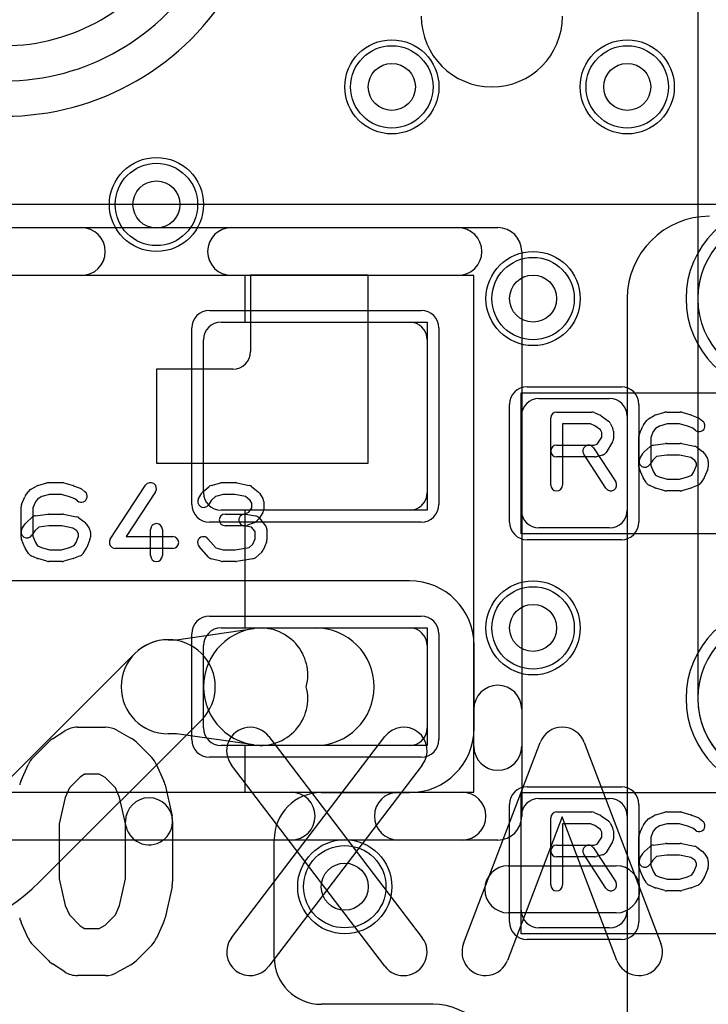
# Model space of a CAD drawing. Extents: x -3.9 to 29.3, y -3.9 to 20.
# Tile 34 of 37: x 16.6 to 19.5, y 11.1 to 15.3. Entities that reach past the tile are written whole.
import ezdxf

# ---------------------------------------------------------------- set-up
doc = ezdxf.new("R2010")
doc.units = 0
for name, color, linetype in [('Hole', 1, 'CONTINUOUS'), ('L1', 3, 'CONTINUOUS'), ('L2', 3, 'CONTINUOUS'), ('L3', 3, 'CONTINUOUS'), ('L4', 3, 'CONTINUOUS'), ('MetalMask-A', 176, 'CONTINUOUS'), ('PartsArea-A', 111, 'CONTINUOUS'), ('PartsArea-B', 111, 'CONTINUOUS'), ('PartsSilk-A', 221, 'CONTINUOUS'), ('PartsSilk-B', 221, 'CONTINUOUS'), ('Resist-A', 2, 'CONTINUOUS'), ('Resist-B', 2, 'CONTINUOUS'), ('Silk-A', 140, 'CONTINUOUS'), ('Silk-B', 140, 'CONTINUOUS')]:
    doc.layers.add(name, color=color, linetype=linetype)

msp = doc.modelspace()

# ---------------------------------------------------------------- linework, layer by layer
at = {"layer": 'Hole'}
for centre in [(18.2, 15), (19.2, 15), (17.2, 14.5), (18.8, 14.1), (18.8, 12.7), (18, 11.6)]:
    msp.add_circle(centre, 0.1, dxfattribs=at)
at = {"layer": 'L1'}
for p, q in [((18.1, 14.2), (17.6, 14.2)), ((17.6, 14.2), (17.6, 13.875)), ((18.1, 13.4), (18.1, 14.2)), ((19.2, 14.10004), (19.2, 11.04996)), ((17.475, 14), (18.275, 14)), ((17.4, 13.275), (17.4, 13.925)), ((18.35, 13.925), (18.35, 13.275)), ((17.525, 13.8), (17.2, 13.8)), ((17.2, 13.8), (17.2, 13.4)), ((18.825, 13.675), (19.125, 13.675)), ((18.75, 13.2), (18.75, 13.6)), ((19.2, 13.6), (19.2, 13.2)), ((17.2, 13.4), (18.1, 13.4)), ((18.275, 13.2), (17.475, 13.2)), ((19.125, 13.125), (18.825, 13.125)), ((18.275, 12.90004), (14.28284, 12.90004)), ((17.28563, 12.65), (17.61429, 12.69744)), ((17.475, 12.7), (18.275, 12.7)), ((17.65, 12.7), (17.875, 12.7)), ((17.25, 12.65), (17.28563, 12.65)), ((17.4, 12.275), (17.4, 12.625)), ((18.35, 12.625), (18.35, 12.275)), ((18.55004, 12.275), (18.55004, 12.625)), ((16.41956, 11.90241), (17.10858, 12.59142)), ((17.39142, 12.30858), (16.70241, 11.61957)), ((17.28563, 12.25), (17.25, 12.25)), ((17.61429, 12.20256), (17.28563, 12.25)), ((18.275, 12.2), (17.475, 12.2)), ((17.875, 12.2), (17.65, 12.2)), ((17.9, 11.99996), (18.275, 11.99996)), ((18.825, 11.975), (19.125, 11.975)), ((18.75, 11.5), (18.75, 11.9)), ((19.2, 11.9), (19.2, 11.5)), ((17.7, 11.30004), (17.7, 11.79996)), ((19.125, 11.425), (18.825, 11.425)), ((18.375, 11.10004), (17.9, 11.10004))]:
    msp.add_line(p, q, dxfattribs=at)
for centre in [(18.2, 15), (19.2, 15), (17.2, 14.5), (18.8, 14.1), (18.8, 12.7), (18, 11.6)]:
    msp.add_circle(centre, 0.2, dxfattribs=at)
for centre, radius, start, end in [((19.55, 14.10004), 0.35, 90, 180), ((17.475, 13.925), 0.075, 90, 180), ((18.275, 13.925), 0.075, 0, 90), ((17.525, 13.875), 0.075, -90, 0), ((18.825, 13.6), 0.075, 90, 180), ((19.125, 13.6), 0.075, 0, 90), ((17.475, 13.275), 0.075, 180, -90), ((18.275, 13.275), 0.075, -90, 0), ((18.825, 13.2), 0.075, 180, -90), ((19.125, 13.2), 0.075, -90, 0), ((18.275, 12.625), 0.27504, 0, 90), ((17.65, 12.45), 0.25, 90, -90), ((17.475, 12.625), 0.075, 90, 180), ((17.64286, 12.49949), 0.2, -14.32668, 98.21361), ((17.875, 12.45), 0.25, -90, 90), ((18.275, 12.625), 0.075, 0, 90), ((17.25, 12.45), 0.2, 90, -90), ((17.25, 12.45), 0.2, -45, 135), ((17.64286, 12.40051), 0.2, -98.21275, 14.32668), ((17.475, 12.275), 0.075, 180, -90), ((18.275, 12.275), 0.27504, -90, 0), ((18.275, 12.275), 0.075, -90, 0), ((17.9, 11.79996), 0.2, 90, 180), ((18.825, 11.9), 0.075, 90, 180), ((19.125, 11.9), 0.075, 0, 90), ((16.11197, 12.21), 0.835, -90, -44.99952), ((18.825, 11.5), 0.075, 180, -90), ((19.125, 11.5), 0.075, -90, 0), ((17.9, 11.30004), 0.2, 180, -90), ((18.375, 10.825), 0.27504, 0, 90)]:
    msp.add_arc(centre, radius, start, end, dxfattribs=at)
at = {"layer": 'L2'}
for centre in [(18.2, 15), (19.2, 15), (17.2, 14.5), (18.8, 14.1), (18.8, 12.7), (18, 11.6)]:
    msp.add_circle(centre, 0.2, dxfattribs=at)
for centre, radius, start, end in [((18.625, 15.3), 0.3, 180, 0), ((19.85, 14.1), 0.40004, 90, -90), ((19.85, 12.4), 0.40004, 90, -90)]:
    msp.add_arc(centre, radius, start, end, dxfattribs=at)
at = {"layer": 'L3'}
msp.add_line((19.49995, 15.525), (19.49996, 12.4), dxfattribs=at)
for centre in [(18.2, 15), (19.2, 15), (17.2, 14.5), (18.8, 14.1), (18.8, 12.7), (18, 11.6)]:
    msp.add_circle(centre, 0.2, dxfattribs=at)
for centre, radius, end in [((18.625, 15.3), 0.3, 0), ((19.85, 12.4), 0.35004, -18.34488)]:
    msp.add_arc(centre, radius, 180, end, dxfattribs=at)
at = {"layer": 'L4'}
for centre in [(18.2, 15), (19.2, 15), (17.2, 14.5), (18.8, 14.1), (18.8, 12.7), (18, 11.6)]:
    msp.add_circle(centre, 0.2, dxfattribs=at)
for centre, radius, start, end in [((16.55304, 16), 0.825, -90, -30.00003), ((16.55304, 16), 0.975, -90, -29.99985), ((16.55304, 16.00001), 1.12505, -90, -29.99913), ((19.85, 14.1), 0.35004, 90, -90), ((19.85, 12.4), 0.35004, 90, -90)]:
    msp.add_arc(centre, radius, start, end, dxfattribs=at)
at = {"layer": 'MetalMask-A'}
for p, q in [((17.475, 14), (18.275, 14)), ((17.4, 13.275), (17.4, 13.925)), ((18.35, 13.925), (18.35, 13.275)), ((18.825, 13.675), (19.125, 13.675)), ((18.75, 13.2), (18.75, 13.6)), ((19.2, 13.6), (19.2, 13.2)), ((18.275, 13.2), (17.475, 13.2)), ((19.125, 13.125), (18.825, 13.125)), ((17.475, 12.7), (18.275, 12.7)), ((17.4, 12.275), (17.4, 12.625)), ((18.35, 12.625), (18.35, 12.275)), ((18.275, 12.2), (17.475, 12.2)), ((18.825, 11.975), (19.125, 11.975)), ((18.75, 11.5), (18.75, 11.9)), ((19.2, 11.9), (19.2, 11.5)), ((19.125, 11.425), (18.825, 11.425))]:
    msp.add_line(p, q, dxfattribs=at)
for centre, start, end in [((17.475, 13.925), 90, 180), ((18.275, 13.925), 0, 90), ((18.825, 13.6), 90, 180), ((19.125, 13.6), 0, 90), ((17.475, 13.275), 180, -90), ((18.275, 13.275), -90, 0), ((18.825, 13.2), 180, -90), ((19.125, 13.2), -90, 0), ((17.475, 12.625), 90, 180), ((18.275, 12.625), 0, 90), ((17.475, 12.275), 180, -90), ((18.275, 12.275), -90, 0), ((18.825, 11.9), 90, 180), ((19.125, 11.9), 0, 90), ((18.825, 11.5), 180, -90), ((19.125, 11.5), -90, 0)]:
    msp.add_arc(centre, 0.075, start, end, dxfattribs=at)
at = {"layer": 'PartsArea-A'}
for p, q in [((22.7, 14.5), (2.7, 14.5)), ((16.225, 14.2), (17.575, 14.2)), ((17.575, 14.2), (17.575, 14)), ((17.575, 14), (18.35, 14)), ((18.35, 14), (18.35, 13.2)), ((18.75, 13.7), (20.05, 13.7)), ((18.75, 13.1), (18.75, 13.7)), ((18.35, 13.2), (17.575, 13.2)), ((17.575, 13.2), (17.575, 12.7)), ((20.05, 13.1), (18.75, 13.1)), ((17.575, 12.7), (18.35, 12.7)), ((18.35, 12.7), (18.35, 12.2)), ((18.35, 12.2), (17.575, 12.2)), ((17.575, 12.2), (17.575, 12)), ((17.575, 12), (16.225, 12)), ((18.75, 12), (20.05, 12)), ((18.75, 11.4), (18.75, 12)), ((20.05, 11.4), (18.75, 11.4))]:
    msp.add_line(p, q, dxfattribs=at)
at = {"layer": 'PartsArea-B'}
msp.add_line((22.7, 14.5), (2.7, 14.5), dxfattribs=at)
at = {"layer": 'PartsSilk-A'}
for p, q in [((15.15, 14.4016), (18.65, 14.4016)), ((18.7516, 14.3), (18.7516, 11.9)), ((18.5484, 14.1984), (15.2516, 14.1984)), ((18.5484, 12.0016), (18.5484, 14.1984)), ((18.9, 13.61759), (19.05, 13.61759)), ((19.06015, 13.61544), (19.08515, 13.60433)), ((19.32091, 13.60552), (19.3598, 13.61663)), ((19.36667, 13.61759), (19.425, 13.61759)), ((19.43187, 13.61663), (19.47076, 13.60552)), ((19.47317, 13.60469), (19.50095, 13.59358)), ((18.875, 13.30741), (18.875, 13.59259)), ((19.0447, 13.56759), (18.925, 13.56759)), ((18.925, 13.56759), (18.925, 13.30741)), ((19.06243, 13.55971), (19.0447, 13.56759)), ((19.0897, 13.6017), (19.12026, 13.57948)), ((19.12792, 13.57044), (19.13903, 13.54822)), ((19.26889, 13.56315), (19.28278, 13.58167)), ((19.29004, 13.58818), (19.31504, 13.60299)), ((19.37017, 13.56759), (19.33775, 13.55833)), ((19.4215, 13.56759), (19.37017, 13.56759)), ((19.45579, 13.55779), (19.4215, 13.56759)), ((19.50729, 13.58989), (19.52118, 13.57878)), ((19.08593, 13.54263), (19.06243, 13.55971)), ((19.09167, 13.53114), (19.08593, 13.54263)), ((19.09167, 13.51087), (19.09167, 13.53114)), ((19.14167, 13.53704), (19.14167, 13.5037)), ((19.25192, 13.52442), (19.26581, 13.55776)), ((19.31077, 13.53565), (19.3, 13.50981)), ((19.3198, 13.54769), (19.31077, 13.53565)), ((19.33775, 13.55833), (19.3198, 13.54769)), ((19.47895, 13.54853), (19.45579, 13.55779)), ((19.48994, 13.53974), (19.47895, 13.54853)), ((19.05783, 13.47685), (19.07292, 13.48087)), ((19.07292, 13.48087), (19.09167, 13.51087)), ((19.13787, 13.49045), (19.11009, 13.44601)), ((19.25, 13.38519), (19.25, 13.51481)), ((19.3, 13.50981), (19.3, 13.39019)), ((19.31041, 13.47661), (19.36319, 13.48402)), ((19.36667, 13.48426), (19.425, 13.48426)), ((19.4299, 13.48377), (19.48546, 13.47266)), ((18.9, 13.47685), (19.05783, 13.47685)), ((19.10964, 13.29373), (19.01519, 13.43817)), ((19.05703, 13.46553), (19.15148, 13.32109)), ((19.2538, 13.42066), (19.26769, 13.44288)), ((19.27228, 13.44832), (19.29728, 13.47054)), ((19.49544, 13.46824), (19.52044, 13.44972)), ((19.52676, 13.44287), (19.54064, 13.42065)), ((19.06111, 13.42685), (18.9, 13.42685)), ((19.09533, 13.4351), (19.06755, 13.42769)), ((19.30818, 13.41333), (19.2962, 13.39416)), ((19.32485, 13.42814), (19.30818, 13.41333)), ((19.36842, 13.43426), (19.32485, 13.42814)), ((19.42252, 13.43426), (19.36842, 13.43426)), ((19.47017, 13.42473), (19.42252, 13.43426)), ((19.48687, 13.41236), (19.47017, 13.42473)), ((19.49444, 13.40024), (19.48687, 13.41236)), ((19.49444, 13.39019), (19.49444, 13.40024)), ((19.54444, 13.40741), (19.54444, 13.38519)), ((19.26581, 13.34224), (19.25192, 13.37558)), ((19.3, 13.39019), (19.31118, 13.36336)), ((19.31118, 13.36336), (19.31992, 13.34937)), ((19.4748, 13.34981), (19.48327, 13.36336)), ((19.48327, 13.36336), (19.49444, 13.39019)), ((19.54252, 13.37558), (19.52864, 13.34224)), ((16.69591, 13.30552), (16.7348, 13.31663)), ((16.74167, 13.31759), (16.8, 13.31759)), ((16.80687, 13.31663), (16.84576, 13.30552)), ((17.43245, 13.30564), (17.47412, 13.31675)), ((17.48056, 13.31759), (17.53611, 13.31759)), ((17.54126, 13.31705), (17.59404, 13.30594)), ((19.28158, 13.31638), (19.26769, 13.3386)), ((19.31992, 13.34937), (19.33633, 13.34208)), ((19.33633, 13.34208), (19.37017, 13.33241)), ((19.37017, 13.33241), (19.4215, 13.33241)), ((19.4215, 13.33241), (19.45579, 13.34221)), ((19.45579, 13.34221), (19.4748, 13.34981)), ((19.52676, 13.3386), (19.51287, 13.31638)), ((16.64389, 13.26315), (16.65778, 13.28167)), ((16.66504, 13.28818), (16.69004, 13.30299)), ((16.84817, 13.30469), (16.87595, 13.29358)), ((16.88229, 13.28989), (16.89618, 13.27878)), ((17.00407, 13.07663), (17.15407, 13.30626)), ((17.19593, 13.27892), (17.07119, 13.08796)), ((17.3788, 13.25029), (17.39269, 13.27251)), ((17.39728, 13.27795), (17.42228, 13.30017)), ((17.60451, 13.301), (17.63229, 13.27878)), ((17.63787, 13.27251), (17.65176, 13.25029)), ((19.31763, 13.29567), (19.29263, 13.30678)), ((19.3598, 13.28337), (19.32091, 13.29448)), ((19.425, 13.28241), (19.36667, 13.28241)), ((19.47076, 13.29448), (19.43187, 13.28337)), ((19.50095, 13.30642), (19.47317, 13.29531)), ((16.62692, 13.22442), (16.64081, 13.25776)), ((16.68577, 13.23565), (16.675, 13.20981)), ((16.6948, 13.24769), (16.68577, 13.23565)), ((16.71275, 13.25833), (16.6948, 13.24769)), ((16.74517, 13.26759), (16.71275, 13.25833)), ((16.7965, 13.26759), (16.74517, 13.26759)), ((16.83079, 13.25779), (16.7965, 13.26759)), ((16.85395, 13.24853), (16.83079, 13.25779)), ((16.86494, 13.23974), (16.85395, 13.24853)), ((17.43318, 13.24296), (17.4212, 13.22379)), ((17.45106, 13.25885), (17.43318, 13.24296)), ((17.48384, 13.26759), (17.45106, 13.25885)), ((17.53351, 13.26759), (17.48384, 13.26759)), ((17.57792, 13.25824), (17.53351, 13.26759)), ((17.59773, 13.2424), (17.57792, 13.25824)), ((17.60556, 13.22987), (17.59773, 13.2424)), ((17.60556, 13.21087), (17.60556, 13.22987)), ((17.65556, 13.23704), (17.65556, 13.2037)), ((16.625, 13.08519), (16.625, 13.21481)), ((16.675, 13.20981), (16.675, 13.09019)), ((17.5706, 13.18426), (17.5918, 13.19197)), ((17.5918, 13.19197), (17.59698, 13.19715)), ((17.59698, 13.19715), (17.60556, 13.21087)), ((17.65176, 13.19045), (17.63787, 13.16823)), ((16.6288, 13.12066), (16.64269, 13.14288)), ((16.64728, 13.14832), (16.67228, 13.17054)), ((16.68541, 13.17661), (16.73819, 13.18402)), ((16.74167, 13.18426), (16.8, 13.18426)), ((16.8049, 13.18377), (16.86046, 13.17266)), ((16.87044, 13.16824), (16.89544, 13.14972)), ((16.90176, 13.14287), (16.91564, 13.12065)), ((17.49167, 13.18426), (17.5706, 13.18426)), ((17.57938, 13.18387), (17.62105, 13.17646)), ((17.6141, 13.14687), (17.58354, 13.13576)), ((17.63435, 13.1638), (17.62324, 13.15269)), ((17.63588, 13.16785), (17.66365, 13.13452)), ((16.68318, 13.11333), (16.6712, 13.09416)), ((16.69985, 13.12814), (16.68318, 13.11333)), ((16.74342, 13.13426), (16.69985, 13.12814)), ((16.79752, 13.13426), (16.74342, 13.13426)), ((16.84517, 13.12473), (16.79752, 13.13426)), ((16.86187, 13.11236), (16.84517, 13.12473)), ((16.86944, 13.10024), (16.86187, 13.11236)), ((16.91944, 13.10741), (16.91944, 13.08519)), ((17.175, 13.00741), (17.175, 13.11852)), ((17.225, 13.11852), (17.225, 13.00741)), ((17.575, 13.13426), (17.49167, 13.13426)), ((17.60331, 13.12883), (17.57062, 13.13465)), ((17.61944, 13.10947), (17.60331, 13.12883)), ((17.61944, 13.07907), (17.61944, 13.10947)), ((17.66944, 13.11852), (17.66944, 13.07407)), ((16.64081, 13.04224), (16.62692, 13.07558)), ((16.675, 13.09019), (16.68618, 13.06336)), ((16.68618, 13.06336), (16.69492, 13.04937)), ((16.8498, 13.04981), (16.85827, 13.06336)), ((16.85827, 13.06336), (16.86944, 13.09019)), ((16.86944, 13.09019), (16.86944, 13.10024)), ((16.91752, 13.07558), (16.90364, 13.04224)), ((17.07119, 13.08796), (17.26944, 13.08796)), ((17.41881, 13.07942), (17.45269, 13.04071)), ((17.60968, 13.05563), (17.61944, 13.07907)), ((17.66752, 13.06446), (17.65364, 13.03113)), ((16.65658, 13.01638), (16.64269, 13.0386)), ((16.69492, 13.04937), (16.71133, 13.04208)), ((16.71133, 13.04208), (16.74517, 13.03241)), ((16.74517, 13.03241), (16.7965, 13.03241)), ((16.7965, 13.03241), (16.83079, 13.04221)), ((16.83079, 13.04221), (16.8498, 13.04981)), ((16.90176, 13.0386), (16.88787, 13.01638)), ((17.26944, 13.03796), (17.025, 13.03796)), ((17.42008, 13.00206), (17.38119, 13.0465)), ((17.45269, 13.04071), (17.48384, 13.03241)), ((17.48384, 13.03241), (17.53412, 13.03241)), ((17.53412, 13.03241), (17.59441, 13.04205)), ((17.59441, 13.04205), (17.60968, 13.05563)), ((17.64717, 13.02205), (17.62217, 12.99983)), ((16.69263, 12.99567), (16.66763, 13.00678)), ((16.7348, 12.98337), (16.69591, 12.99448)), ((16.8, 12.98241), (16.74167, 12.98241)), ((16.84576, 12.99448), (16.80687, 12.98337)), ((16.87595, 13.00642), (16.84817, 12.99531)), ((17.47412, 12.98325), (17.43245, 12.99436)), ((17.53611, 12.98241), (17.48056, 12.98241)), ((17.60951, 12.99383), (17.54006, 12.98272)), ((15.15, 12.0016), (18.5484, 12.0016)), ((18.875, 11.60741), (18.875, 11.89259)), ((18.9, 11.91759), (19.05, 11.91759)), ((19.06015, 11.91544), (19.08515, 11.90433)), ((19.0897, 11.9017), (19.12026, 11.87948)), ((19.29004, 11.88818), (19.31504, 11.90299)), ((19.32091, 11.90552), (19.3598, 11.91663)), ((19.36667, 11.91759), (19.425, 11.91759)), ((19.43187, 11.91663), (19.47076, 11.90552)), ((19.47317, 11.90469), (19.50095, 11.89358)), ((19.50729, 11.88989), (19.52118, 11.87878)), ((19.0447, 11.86759), (18.925, 11.86759)), ((18.925, 11.86759), (18.925, 11.60741)), ((19.06243, 11.85971), (19.0447, 11.86759)), ((19.08593, 11.84263), (19.06243, 11.85971)), ((19.12792, 11.87044), (19.13903, 11.84822)), ((19.25192, 11.82442), (19.26581, 11.85776)), ((19.26889, 11.86315), (19.28278, 11.88167)), ((19.3198, 11.84769), (19.31077, 11.83565)), ((19.33775, 11.85833), (19.3198, 11.84769)), ((19.37017, 11.86759), (19.33775, 11.85833)), ((19.4215, 11.86759), (19.37017, 11.86759)), ((19.45579, 11.85779), (19.4215, 11.86759)), ((19.47895, 11.84853), (19.45579, 11.85779)), ((19.48994, 11.83974), (19.47895, 11.84853)), ((19.07292, 11.78087), (19.09167, 11.81087)), ((19.09167, 11.83114), (19.08593, 11.84263)), ((19.09167, 11.81087), (19.09167, 11.83114)), ((19.14167, 11.83704), (19.14167, 11.8037)), ((19.25, 11.68519), (19.25, 11.81481)), ((19.31077, 11.83565), (19.3, 11.80981)), ((19.3, 11.80981), (19.3, 11.69019)), ((18.65, 11.7984), (15.15, 11.7984)), ((18.9, 11.77685), (19.05783, 11.77685)), ((19.05703, 11.76553), (19.15148, 11.62109)), ((19.05783, 11.77685), (19.07292, 11.78087)), ((19.13787, 11.79045), (19.11009, 11.74601)), ((19.27228, 11.74832), (19.29728, 11.77054)), ((19.31041, 11.77661), (19.36319, 11.78402)), ((19.36667, 11.78426), (19.425, 11.78426)), ((19.4299, 11.78377), (19.48546, 11.77266)), ((19.49544, 11.76824), (19.52044, 11.74972)), ((19.06111, 11.72685), (18.9, 11.72685)), ((19.10964, 11.59373), (19.01519, 11.73817)), ((19.09533, 11.7351), (19.06755, 11.72769)), ((19.2538, 11.72066), (19.26769, 11.74288)), ((19.32485, 11.72814), (19.30818, 11.71333)), ((19.36842, 11.73426), (19.32485, 11.72814)), ((19.42252, 11.73426), (19.36842, 11.73426)), ((19.47017, 11.72473), (19.42252, 11.73426)), ((19.48687, 11.71236), (19.47017, 11.72473)), ((19.52676, 11.74287), (19.54064, 11.72065)), ((19.30818, 11.71333), (19.2962, 11.69416)), ((19.3, 11.69019), (19.31118, 11.66336)), ((19.48327, 11.66336), (19.49444, 11.69019)), ((19.49444, 11.70024), (19.48687, 11.71236)), ((19.49444, 11.69019), (19.49444, 11.70024)), ((19.54444, 11.70741), (19.54444, 11.68519)), ((19.26581, 11.64224), (19.25192, 11.67558)), ((19.28158, 11.61638), (19.26769, 11.6386)), ((19.31118, 11.66336), (19.31992, 11.64937)), ((19.31992, 11.64937), (19.33633, 11.64208)), ((19.33633, 11.64208), (19.37017, 11.63241)), ((19.4215, 11.63241), (19.45579, 11.64221)), ((19.45579, 11.64221), (19.4748, 11.64981)), ((19.4748, 11.64981), (19.48327, 11.66336)), ((19.52676, 11.6386), (19.51287, 11.61638)), ((19.54252, 11.67558), (19.52864, 11.64224)), ((19.31763, 11.59567), (19.29263, 11.60678)), ((19.3598, 11.58337), (19.32091, 11.59448)), ((19.37017, 11.63241), (19.4215, 11.63241)), ((19.47076, 11.59448), (19.43187, 11.58337)), ((19.50095, 11.60642), (19.47317, 11.59531)), ((19.425, 11.58241), (19.36667, 11.58241))]:
    msp.add_line(p, q, dxfattribs=at)
for centre, radius, start, end in [((18.65, 14.3), 0.1016, 0, 90), ((18.9, 13.59259), 0.025, 90, 180), ((19.05, 13.59259), 0.025, 66.04914, 90), ((19.075, 13.58148), 0.025, 53.98274, 66.03964), ((19.32778, 13.58148), 0.025, 105.94854, 120.63752), ((19.36667, 13.59259), 0.025, 90, 105.94854), ((19.425, 13.59259), 0.025, 74.05146, 90), ((19.46389, 13.58148), 0.025, 68.2071, 74.05146), ((19.10556, 13.55926), 0.025, 26.56505, 53.97932), ((19.28889, 13.54815), 0.025, 143.1301, 157.39424), ((19.30278, 13.56667), 0.025, 120.63752, 143.1301), ((19.50556, 13.55926), 0.025, -128.66697, 51.34522), ((19.49167, 13.57037), 0.025, 51.33303, 68.2071), ((19.11667, 13.53704), 0.025, 0, 26.56505), ((19.275, 13.51481), 0.025, 157.39424, 180), ((19.11667, 13.5037), 0.025, -32.00538, 0), ((19.36667, 13.45926), 0.025, 90, 98.00047), ((19.425, 13.45926), 0.025, 78.69456, 90), ((18.9, 13.45185), 0.025, 90, -90), ((19.03611, 13.45185), 0.025, 33.18146, -146.81914), ((19.08889, 13.45926), 0.025, -75.07449, -32.01002), ((19.28889, 13.42963), 0.025, 131.62783, 147.99462), ((19.31389, 13.45185), 0.025, 98.00047, 131.62783), ((19.48056, 13.44815), 0.025, 53.47387, 78.69456), ((19.50556, 13.42963), 0.025, 31.98594, 53.47387), ((19.06111, 13.45185), 0.025, -90, -75.06473), ((19.275, 13.40741), 0.025, 147.99462, -32.01002), ((19.51944, 13.40741), 0.025, 0, 31.98594), ((19.275, 13.38519), 0.025, 180, -157.39424), ((19.51944, 13.38519), 0.025, -22.60576, 0), ((16.74167, 13.29259), 0.025, 90, 105.94854), ((16.8, 13.29259), 0.025, 74.05146, 90), ((17.175, 13.29259), 0.025, -33.14974, 146.84644), ((17.48056, 13.29259), 0.025, 90, 104.92885), ((17.53611, 13.29259), 0.025, 78.11016, 90), ((19.13056, 13.30741), 0.025, -146.81854, 33.18086), ((19.28889, 13.35185), 0.025, -157.39424, -147.99462), ((19.30278, 13.32963), 0.025, -147.99462, -113.95086), ((19.49167, 13.32963), 0.025, -68.2071, -32.00538), ((19.50556, 13.35185), 0.025, -32.00538, -22.60576), ((16.67778, 13.26667), 0.025, 120.63752, 143.1301), ((16.70278, 13.28148), 0.025, 105.94854, 120.63752), ((16.83889, 13.28148), 0.025, 68.2071, 74.05146), ((16.88056, 13.25926), 0.025, -128.66697, 51.34522), ((16.86667, 13.27037), 0.025, 51.33303, 68.2071), ((17.41389, 13.25926), 0.025, 131.62783, 147.98998), ((17.43889, 13.28148), 0.025, 104.92551, 131.63069), ((17.58889, 13.28148), 0.025, 51.33303, 78.11298), ((17.61667, 13.25926), 0.025, 32.00538, 51.34522), ((18.9, 13.30741), 0.025, 180, 0), ((19.32778, 13.31852), 0.025, -113.95086, -105.94854), ((19.36667, 13.30741), 0.025, -105.94854, -90), ((19.425, 13.30741), 0.025, -90, -74.05146), ((19.46389, 13.31852), 0.025, -74.05146, -68.2071), ((16.66389, 13.24815), 0.025, 143.1301, 157.39424), ((17.4, 13.23704), 0.025, 147.99462, -32.01002), ((17.63056, 13.23704), 0.025, 0, 32.01002), ((16.65, 13.21481), 0.025, 157.39424, 180), ((17.63056, 13.2037), 0.025, -32.00538, 0), ((16.66389, 13.12963), 0.025, 131.62783, 147.99462), ((16.68889, 13.15185), 0.025, 98.00047, 131.62783), ((16.74167, 13.15926), 0.025, 90, 98.00047), ((16.8, 13.15926), 0.025, 78.69456, 90), ((16.85556, 13.14815), 0.025, 53.47387, 78.69456), ((16.88056, 13.12963), 0.025, 31.98594, 53.47387), ((17.2, 13.11852), 0.025, 0, 180), ((17.49167, 13.15926), 0.025, 90, -90), ((17.575, 13.15926), 0.025, 79.90837, -100.08326), ((17.60556, 13.17037), 0.025, -70.02864, -45), ((17.61667, 13.15185), 0.025, 39.7909, 79.91674), ((17.61667, 13.18148), 0.025, -45, -32.01002), ((16.65, 13.10741), 0.025, 147.99462, -32.01002), ((16.89444, 13.10741), 0.025, 0, 31.98594), ((17.575, 13.15926), 0.025, -90, -70.02141), ((17.64444, 13.11852), 0.025, 0, 39.8005), ((16.65, 13.08519), 0.025, 180, -157.39424), ((16.89444, 13.08519), 0.025, -22.60576, 0), ((17.025, 13.06296), 0.025, 146.85026, -90), ((17.26944, 13.06296), 0.025, -90, 90), ((17.4, 13.06296), 0.025, 41.18808, -138.81042), ((17.64444, 13.07407), 0.025, -22.60576, 0), ((16.66389, 13.05185), 0.025, -157.39424, -147.99462), ((16.88056, 13.05185), 0.025, -32.00538, -22.60576), ((17.63056, 13.04074), 0.025, -48.37217, -22.60888), ((16.67778, 13.02963), 0.025, -147.99462, -113.95086), ((16.70278, 13.01852), 0.025, -113.95086, -105.94854), ((16.74167, 13.00741), 0.025, -105.94854, -90), ((16.8, 13.00741), 0.025, -90, -74.05146), ((16.83889, 13.01852), 0.025, -74.05146, -68.2071), ((16.86667, 13.02963), 0.025, -68.2071, -32.00538), ((17.2, 13.00741), 0.025, 180, 0), ((17.43889, 13.01852), 0.025, -138.81192, -104.92885), ((17.48056, 13.00741), 0.025, -104.92551, -90), ((17.53611, 13.00741), 0.025, -90, -80.91133), ((17.60556, 13.01852), 0.025, -80.91063, -48.36931), ((18.65, 11.9), 0.1016, -90, 0), ((18.9, 11.89259), 0.025, 90, 180), ((19.05, 11.89259), 0.025, 66.04914, 90), ((19.075, 11.88148), 0.025, 53.98274, 66.03964), ((19.30278, 11.86667), 0.025, 120.63752, 143.1301), ((19.32778, 11.88148), 0.025, 105.94854, 120.63752), ((19.36667, 11.89259), 0.025, 90, 105.94854), ((19.425, 11.89259), 0.025, 74.05146, 90), ((19.46389, 11.88148), 0.025, 68.2071, 74.05146), ((19.49167, 11.87037), 0.025, 51.33303, 68.2071), ((19.10556, 11.85926), 0.025, 26.56505, 53.97932), ((19.11667, 11.83704), 0.025, 0, 26.56505), ((19.28889, 11.84815), 0.025, 143.1301, 157.39424), ((19.50556, 11.85926), 0.025, -128.66697, 51.34522), ((19.11667, 11.8037), 0.025, -32.00538, 0), ((19.275, 11.81481), 0.025, 157.39424, 180), ((18.9, 11.75185), 0.025, 90, -90), ((19.03611, 11.75185), 0.025, 33.18146, -146.81914), ((19.31389, 11.75185), 0.025, 98.00047, 131.62783), ((19.36667, 11.75926), 0.025, 90, 98.00047), ((19.425, 11.75926), 0.025, 78.69456, 90), ((19.48056, 11.74815), 0.025, 53.47387, 78.69456), ((19.06111, 11.75185), 0.025, -90, -75.06473), ((19.08889, 11.75926), 0.025, -75.07449, -32.01002), ((19.275, 11.70741), 0.025, 147.99462, -32.01002), ((19.28889, 11.72963), 0.025, 131.62783, 147.99462), ((19.50556, 11.72963), 0.025, 31.98594, 53.47387), ((19.51944, 11.70741), 0.025, 0, 31.98594), ((19.275, 11.68519), 0.025, 180, -157.39424), ((19.51944, 11.68519), 0.025, -22.60576, 0), ((19.28889, 11.65185), 0.025, -157.39424, -147.99462), ((19.50556, 11.65185), 0.025, -32.00538, -22.60576), ((18.9, 11.60741), 0.025, 180, 0), ((19.13056, 11.60741), 0.025, -146.81854, 33.18086), ((19.30278, 11.62963), 0.025, -147.99462, -113.95086), ((19.32778, 11.61852), 0.025, -113.95086, -105.94854), ((19.46389, 11.61852), 0.025, -74.05146, -68.2071), ((19.49167, 11.62963), 0.025, -68.2071, -32.00538), ((19.36667, 11.60741), 0.025, -105.94854, -90), ((19.425, 11.60741), 0.025, -90, -74.05146)]:
    msp.add_arc(centre, radius, start, end, dxfattribs=at)
at = {"layer": 'PartsSilk-B'}
for p, q in [((16.86481, 12.27778), (16.98333, 12.27778)), ((17.03236, 12.26493), (17.09162, 12.23159)), ((16.75888, 12.22855), (16.81073, 12.26189)), ((17.51861, 11.38282), (18.17046, 12.23838)), ((17.67769, 12.23838), (18.32954, 11.38282)), ((16.67559, 12.14849), (16.74225, 12.21515)), ((17.1133, 12.21516), (17.17997, 12.1485)), ((18.5047, 11.35782), (18.83062, 12.21338)), ((19.01752, 12.21338), (19.34345, 11.35782)), ((16.62529, 12.05172), (16.65492, 12.11839)), ((17.20064, 12.11839), (17.23027, 12.05172)), ((18.17046, 11.26162), (17.51861, 12.11718)), ((18.32954, 12.11718), (17.67769, 11.26162)), ((16.87608, 12.06614), (16.83014, 12.0202)), ((16.89419, 12.07778), (16.87608, 12.06614)), ((16.95713, 12.07778), (16.89419, 12.07778)), ((16.98159, 12.06402), (16.95713, 12.07778)), ((17.02542, 12.0202), (16.98159, 12.06402)), ((16.83014, 12.0202), (16.81212, 11.97964)), ((17.04344, 11.97964), (17.02542, 12.0202)), ((17.23651, 12.0328), (17.26614, 11.89947)), ((16.81212, 11.97964), (16.78704, 11.8668)), ((17.0709, 11.85609), (17.04344, 11.97964)), ((18.92407, 11.89688), (18.6916, 11.28662)), ((19.15655, 11.28662), (18.92407, 11.89688)), ((16.78704, 11.8668), (16.78704, 11.6332)), ((17.06852, 11.6332), (17.06852, 11.87778)), ((17.26852, 11.87778), (17.26852, 11.62222)), ((18.69444, 11.68889), (19.1537, 11.68889)), ((16.78704, 11.6332), (16.81212, 11.52036)), ((17.04344, 11.52036), (17.06852, 11.6332)), ((17.26614, 11.60053), (17.23651, 11.4672)), ((16.81212, 11.52036), (16.83014, 11.4798)), ((17.02542, 11.4798), (17.04344, 11.52036)), ((16.83014, 11.4798), (16.87608, 11.43386)), ((16.98159, 11.43598), (17.02542, 11.4798)), ((19.1537, 11.48889), (18.69444, 11.48889)), ((16.65492, 11.38161), (16.62529, 11.44828)), ((16.87608, 11.43386), (16.89419, 11.42222)), ((16.95713, 11.42222), (16.98159, 11.43598)), ((17.23027, 11.44828), (17.20064, 11.38161)), ((16.89419, 11.42222), (16.95713, 11.42222)), ((16.74225, 11.28485), (16.67559, 11.35151)), ((17.17997, 11.3515), (17.1133, 11.28484)), ((16.81073, 11.23811), (16.75888, 11.27145)), ((17.09162, 11.26841), (17.03236, 11.23507)), ((16.98333, 11.22222), (16.86481, 11.22222))]:
    msp.add_line(p, q, dxfattribs=at)
for centre, start, end in [((16.86481, 12.17778), 90, 122.74137), ((16.98333, 12.17778), 60.63819, 90), ((17.59815, 12.17778), 37.30308, -142.69627), ((18.25, 12.17778), -37.30308, 142.69627), ((18.92407, 12.17778), 20.85446, 159.14554), ((16.81296, 12.14444), 122.7397, 135), ((17.04259, 12.14444), 45.00405, 60.63766), ((16.7463, 12.07778), 135, 156.03831), ((17.10926, 12.07778), 23.96074, 45.0043), ((16.71667, 12.01111), 156.03926, 167.47074), ((17.13889, 12.01111), 12.52694, 23.96169), ((17.16852, 11.87778), 0, 180), ((17.16852, 11.87778), -167.47306, 12.52926), ((18.69444, 11.58889), 90, -90), ((19.1537, 11.58889), -90, 90), ((17.16852, 11.62222), -12.52694, 0), ((16.71667, 11.48889), -167.47306, -156.03831), ((17.13889, 11.48889), -23.96074, -12.52926), ((16.7463, 11.42222), -156.03926, -135), ((17.10926, 11.42222), -45.00405, -23.96169), ((17.59815, 11.32222), 142.69692, -37.30373), ((18.25, 11.32222), -142.69692, 37.30373), ((18.59815, 11.32222), 159.14554, -20.85401), ((19.25, 11.32222), -159.14554, 20.8546), ((16.81296, 11.35556), -135, -122.74137), ((17.04259, 11.35556), -60.63819, -45.0043), ((16.86481, 11.32222), -122.7397, -90), ((16.98333, 11.32222), -90, -60.63766)]:
    msp.add_arc(centre, 0.1, start, end, dxfattribs=at)
at = {"layer": 'Resist-A'}
for p, q in [((17.425, 14.05), (18.325, 14.05)), ((17.35, 13.225), (17.35, 13.975)), ((18.4, 13.975), (18.4, 13.225)), ((18.775, 13.725), (19.175, 13.725)), ((18.7, 13.15), (18.7, 13.65)), ((19.25, 13.65), (19.25, 13.15)), ((18.325, 13.15), (17.425, 13.15)), ((19.175, 13.075), (18.775, 13.075)), ((17.425, 12.75), (18.325, 12.75)), ((17.35, 12.225), (17.35, 12.675)), ((18.4, 12.675), (18.4, 12.225)), ((18.325, 12.15), (17.425, 12.15)), ((18.775, 12.025), (19.175, 12.025)), ((18.7, 11.45), (18.7, 11.95)), ((19.25, 11.95), (19.25, 11.45)), ((19.175, 11.375), (18.775, 11.375))]:
    msp.add_line(p, q, dxfattribs=at)
for centre in [(18.2, 15), (19.2, 15), (17.2, 14.5), (18.8, 14.1), (18.8, 12.7), (18, 11.6)]:
    msp.add_circle(centre, 0.175, dxfattribs=at)
for centre, start, end in [((17.425, 13.975), 90, 180), ((18.325, 13.975), 0, 90), ((18.775, 13.65), 90, 180), ((19.175, 13.65), 0, 90), ((17.425, 13.225), 180, -90), ((18.325, 13.225), -90, 0), ((18.775, 13.15), 180, -90), ((19.175, 13.15), -90, 0), ((17.425, 12.675), 90, 180), ((18.325, 12.675), 0, 90), ((17.425, 12.225), 180, -90), ((18.325, 12.225), -90, 0), ((18.775, 11.95), 90, 180), ((19.175, 11.95), 0, 90), ((18.775, 11.45), 180, -90), ((19.175, 11.45), -90, 0)]:
    msp.add_arc(centre, 0.075, start, end, dxfattribs=at)
at = {"layer": 'Resist-B'}
for centre in [(18.2, 15), (19.2, 15), (17.2, 14.5), (18.8, 14.1), (18.8, 12.7), (18, 11.6)]:
    msp.add_circle(centre, 0.175, dxfattribs=at)
at = {"layer": 'Silk-A'}
for p, q in [((16.0191, 14.4016), (16.8809, 14.4016)), ((17.5191, 14.4016), (18.4809, 14.4016)), ((16.8809, 14.1984), (16.0191, 14.1984)), ((18.4809, 14.1984), (17.5191, 14.1984)), ((18.5484, 12.19674), (18.5484, 12.35456)), ((18.7516, 12.35456), (18.7516, 12.19674)), ((15.19674, 12.0016), (17.77234, 12.0016)), ((18.22766, 12.0016), (18.4984, 12.0016)), ((17.77234, 11.7984), (15.19674, 11.7984)), ((18.4984, 11.7984), (18.22766, 11.7984))]:
    msp.add_line(p, q, dxfattribs=at)
for centre, start, end in [((16.8809, 14.3), -90, 90), ((17.5191, 14.3), 90, -90), ((18.4809, 14.3), -90, 90), ((18.65, 12.35456), 0, 180), ((18.65, 12.19674), 180, 0), ((17.77234, 11.9), -90, 90), ((18.22766, 11.9), 90, -90), ((18.4984, 11.9), -90, 90)]:
    msp.add_arc(centre, 0.1016, start, end, dxfattribs=at)
at = {"layer": 'Silk-B'}
for p, q in [((16.86481, 12.27778), (16.98333, 12.27778)), ((17.03236, 12.26493), (17.09162, 12.23159)), ((16.75888, 12.22855), (16.81073, 12.26189)), ((17.51861, 11.38282), (18.17046, 12.23838)), ((17.67769, 12.23838), (18.32954, 11.38282)), ((16.67559, 12.14849), (16.74225, 12.21515)), ((17.1133, 12.21516), (17.17997, 12.1485)), ((18.5047, 11.35782), (18.83062, 12.21338)), ((19.01752, 12.21338), (19.34345, 11.35782)), ((16.62529, 12.05172), (16.65492, 12.11839)), ((17.20064, 12.11839), (17.23027, 12.05172)), ((18.17046, 11.26162), (17.51861, 12.11718)), ((18.32954, 12.11718), (17.67769, 11.26162)), ((16.87608, 12.06614), (16.83014, 12.0202)), ((16.89419, 12.07778), (16.87608, 12.06614)), ((16.95713, 12.07778), (16.89419, 12.07778)), ((16.98159, 12.06402), (16.95713, 12.07778)), ((17.02542, 12.0202), (16.98159, 12.06402)), ((16.83014, 12.0202), (16.81212, 11.97964)), ((17.04344, 11.97964), (17.02542, 12.0202)), ((17.23651, 12.0328), (17.26614, 11.89947)), ((16.81212, 11.97964), (16.78704, 11.8668)), ((17.0709, 11.85609), (17.04344, 11.97964)), ((18.92407, 11.89688), (18.6916, 11.28662)), ((19.15655, 11.28662), (18.92407, 11.89688)), ((16.78704, 11.8668), (16.78704, 11.6332)), ((17.06852, 11.6332), (17.06852, 11.87778)), ((17.26852, 11.87778), (17.26852, 11.62222)), ((18.69444, 11.68889), (19.1537, 11.68889)), ((16.78704, 11.6332), (16.81212, 11.52036)), ((17.04344, 11.52036), (17.06852, 11.6332)), ((17.26614, 11.60053), (17.23651, 11.4672)), ((16.81212, 11.52036), (16.83014, 11.4798)), ((17.02542, 11.4798), (17.04344, 11.52036)), ((16.83014, 11.4798), (16.87608, 11.43386)), ((16.98159, 11.43598), (17.02542, 11.4798)), ((19.1537, 11.48889), (18.69444, 11.48889)), ((16.65492, 11.38161), (16.62529, 11.44828)), ((16.87608, 11.43386), (16.89419, 11.42222)), ((16.95713, 11.42222), (16.98159, 11.43598)), ((17.23027, 11.44828), (17.20064, 11.38161)), ((16.89419, 11.42222), (16.95713, 11.42222)), ((16.74225, 11.28485), (16.67559, 11.35151)), ((17.17997, 11.3515), (17.1133, 11.28484)), ((16.81073, 11.23811), (16.75888, 11.27145)), ((17.09162, 11.26841), (17.03236, 11.23507)), ((16.98333, 11.22222), (16.86481, 11.22222))]:
    msp.add_line(p, q, dxfattribs=at)
for centre, start, end in [((16.86481, 12.17778), 90, 122.74137), ((16.98333, 12.17778), 60.63819, 90), ((17.59815, 12.17778), 37.30308, -142.69627), ((18.25, 12.17778), -37.30308, 142.69627), ((18.92407, 12.17778), 20.85446, 159.14554), ((16.81296, 12.14444), 122.7397, 135), ((17.04259, 12.14444), 45.00405, 60.63766), ((16.7463, 12.07778), 135, 156.03831), ((17.10926, 12.07778), 23.96074, 45.0043), ((16.71667, 12.01111), 156.03926, 167.47074), ((17.13889, 12.01111), 12.52694, 23.96169), ((17.16852, 11.87778), 0, 180), ((17.16852, 11.87778), -167.47306, 12.52926), ((18.69444, 11.58889), 90, -90), ((19.1537, 11.58889), -90, 90), ((17.16852, 11.62222), -12.52694, 0), ((16.71667, 11.48889), -167.47306, -156.03831), ((17.13889, 11.48889), -23.96074, -12.52926), ((16.7463, 11.42222), -156.03926, -135), ((17.10926, 11.42222), -45.00405, -23.96169), ((17.59815, 11.32222), 142.69692, -37.30373), ((18.25, 11.32222), -142.69692, 37.30373), ((18.59815, 11.32222), 159.14554, -20.85401), ((19.25, 11.32222), -159.14554, 20.8546), ((16.81296, 11.35556), -135, -122.74137), ((17.04259, 11.35556), -60.63819, -45.0043), ((16.86481, 11.32222), -122.7397, -90), ((16.98333, 11.32222), -90, -60.63766)]:
    msp.add_arc(centre, 0.1, start, end, dxfattribs=at)

doc.saveas('drawing.dxf')
